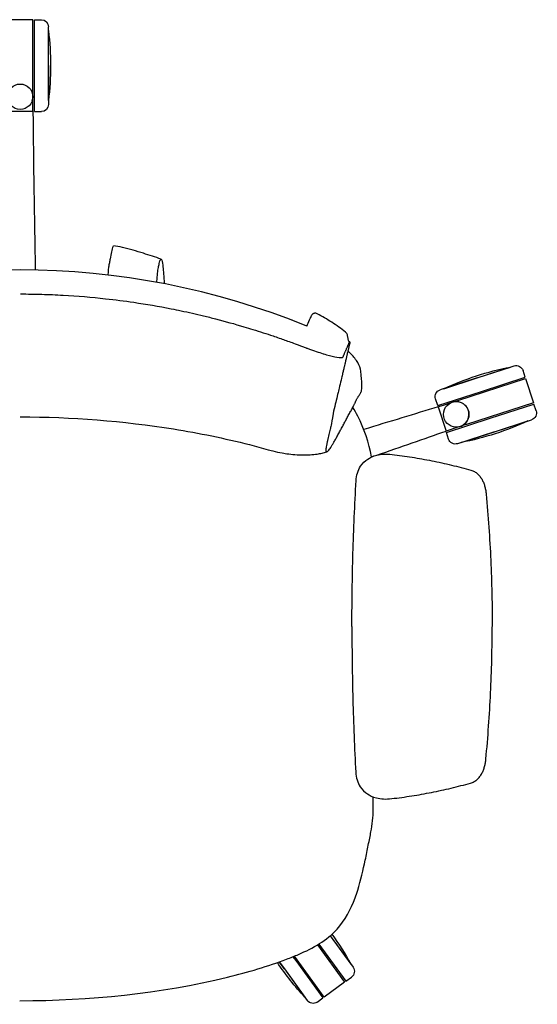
# Model space of a CAD drawing. Header units: metres. Extents: x 2.1 to 15.9, y -7.2 to 0.
# Tile 10 of 18: x 12.362 to 12.728, y -6.681 to -5.984. Entities that reach past the tile are written whole.
import ezdxf

# ---------------------------------------------------------------- set-up
doc = ezdxf.new("R2010")
doc.units = ezdxf.units.M
doc.header["$MEASUREMENT"] = 0
doc.layers.add('2D_Any', color=251, linetype='Continuous')

# ---------------------------------------------------------------- blocks, each defined once
blk = doc.blocks.new('2D_fLEX')
at = {"layer": '2D_Any'}
for p, q in [((0.0094, 0.69377), (-0.0086, 0.69377)), ((0.0094, 0.64191), (0.0094, 0.69377)), ((0.0104, 0.66127), (0.0104, 0.69377)), ((0.0104, 0.69377), (0.0154, 0.69377)), ((0.0204, 0.66127), (0.0204, 0.68877)), ((0.0204, 0.66127), (0.0204, 0.68602)), ((0.0104, 0.62877), (0.0104, 0.66127)), ((0.0204, 0.66127), (0.0204, 0.63377)), ((0.0204, 0.63652), (0.0204, 0.66127)), ((0.0094, 0.63927), (0.0094, 0.64191)), ((0.0094, 0.63891), (0.0094, 0.63927)), ((0.0094, 0.63891), (0.0094, 0.63891)), ((0.0094, 0.6374), (0.0094, 0.63891)), ((0.0094, 0.62877), (0.0094, 0.6374)), ((0.00911, 0.62877), (-0.0086, 0.62877)), ((0.0094, 0.62877), (0.00911, 0.62877)), ((0.0104, 0.62877), (0.0154, 0.62877)), ((0.3234, 0.44044), (0.34957, 0.44891)), ((0.3234, 0.44044), (0.34695, 0.44806)), ((0.35741, 0.44093), (0.35587, 0.44569)), ((0.3234, 0.44044), (0.29724, 0.43197)), ((0.29986, 0.43282), (0.3234, 0.44044)), ((0.30984, 0.42448), (0.35771, 0.43998)), ((0.32649, 0.43092), (0.35741, 0.44093)), ((0.35771, 0.43998), (0.36326, 0.42286)), ((0.29557, 0.42091), (0.29403, 0.42567)), ((0.29557, 0.42091), (0.32649, 0.43092)), ((0.29587, 0.41996), (0.29705, 0.42034)), ((0.29587, 0.41996), (0.30142, 0.40284)), ((0.29705, 0.42034), (0.29959, 0.42116)), ((0.29959, 0.42116), (0.30586, 0.4232)), ((0.30586, 0.4232), (0.30984, 0.42448)), ((0.36326, 0.42286), (0.31588, 0.40752)), ((0.33265, 0.4119), (0.36357, 0.42191)), ((0.36511, 0.41715), (0.36357, 0.42191)), ((0.30173, 0.40189), (0.33265, 0.4119)), ((0.33573, 0.40238), (0.36189, 0.41085)), ((0.31058, 0.4058), (0.30142, 0.40284)), ((0.31097, 0.40593), (0.31058, 0.4058)), ((0.31141, 0.40607), (0.31097, 0.40593)), ((0.31397, 0.4069), (0.31141, 0.40607)), ((0.31397, 0.4069), (0.31397, 0.4069)), ((0.31588, 0.40752), (0.31398, 0.4069)), ((0.33573, 0.40238), (0.35927, 0.41)), ((0.30327, 0.39713), (0.30173, 0.40189)), ((0.33573, 0.40238), (0.30956, 0.39391)), ((0.31218, 0.39476), (0.33573, 0.40238)), ((0.21958, 0.04591), (0.21957, 0.04592)), ((0.21957, 0.04592), (0.21958, 0.04591)), ((0.21958, 0.04591), (0.23572, 0.02364)), ((0.21958, 0.04591), (0.23411, 0.02587)), ((0.21063, 0.03951), (0.22975, 0.01314)), ((0.21149, 0.04004), (0.23056, 0.01372)), ((0.19325, 0.03111), (0.19529, 0.0283)), ((0.21518, 0.00257), (0.19421, 0.0315)), ((0.19529, 0.0283), (0.21437, 0.00198)), ((0.1872, 0.02243), (0.18356, 0.02744)), ((0.18356, 0.02744), (0.1872, 0.02243)), ((0.1872, 0.02243), (0.20334, 0.00016)), ((0.1872, 0.02243), (0.20172, 0.00239)), ((0.23056, 0.01372), (0.23461, 0.01666)), ((0.22975, 0.01314), (0.21518, 0.00257)), ((0.21032, -0.00095), (0.21437, 0.00198))]:
    blk.add_line(p, q, dxfattribs=at)
for centre in [(0.0004, 0.63927, -0.00503), (0.30864, 0.41463, -0.00503)]:
    blk.add_circle(centre, 0.009, dxfattribs=at)
at = {"layer": '2D_Any', "extrusion": (0, 0, -1)}
for centre, radius, start, end in [((-0.0154, 0.68877), 0.005, 90, 180), ((0.18323, 0.66127), 0.20513, 173.07068, 186.92932), ((-0.0154, 0.63377), 0.005, 180, 270), ((-0.38613, 0.24671), 0.20513, 65.13038, 78.98903), ((-0.35111, 0.44415), 0.005, 72.05971, 162.05971), ((-0.29878, 0.42721), 0.005, 342.05971, 72.05971), ((-0.36035, 0.41561), 0.005, 162.05971, 252.05971), ((-0.273, 0.59611), 0.20513, 245.13038, 258.98903), ((-0.30802, 0.39867), 0.005, 252.05971, 342.05971), ((-0.05472, -0.07361), 0.20513, 144.01551, 150.98903), ((-0.35206, 0.14195), 0.20513, 317.13038, 325.9047), ((-0.23167, 0.02071), 0.005, 144.05971, 234.05971), ((-0.20739, 0.0031), 0.005, 234.05971, 324.05971)]:
    blk.add_arc(centre, radius, start, end, dxfattribs=at)
at = {"layer": '2D_Any'}
for centre, radius, start, end in [((0.0004, 0.63927), 0.009, 360, 10.53137), ((0.0004, 0.63927), 0.009, 341.44261, 353.01243), ((0.0004, 0.63927), 0.009, 353.10516, 356.75528), ((0.0004, 0.63927), 0.009, 356.82479, 0), ((0.00003, -0.02103), 0.53784, 67.83156, 112.10873), ((0.30864, 0.41463), 0.009, 286.31745, 107.94029), ((0.30864, 0.41463), 0.009, 285.62399, 286.31745)]:
    blk.add_arc(centre, radius, start, end, dxfattribs=at)
for centre, major_axis, ratio, start_param, end_param in [((0.00043, 0.63927), (0.00882, 0.00164), 0.000043, 0, 0.000172), ((0.0004, 0.63927), (0.00853, -0.00287), 0.000279, 0, 0.001114), ((0.0004, 0.63927), (0.00893, -0.00109), 0.000405, 0, 0.001618), ((0.0004, 0.63927), (0.00899, -0.00051), 0.000303, 0, 0.001213), ((0.20579, 0.47601), (-0.00279, 0.00112), 0.995715, -0.01381, 0.027282), ((0.22969, 0.07549), (0.00751, -0.00274), 0.000101, 0, 0.000895), ((0.14504, 0.02436), (0.00191, -0.00777), 0.00003, 0, 0.000972)]:
    blk.add_ellipse(centre, major_axis=major_axis, ratio=ratio, start_param=start_param, end_param=end_param, dxfattribs=at)
at = {"layer": '2D_Any', "extrusion": (0, 0, -1)}
for centre, major_axis, ratio, start_param, end_param in [((0.192, 0.47877), (0.00086, 0.00287), 0.000095, 0.000003, 0.004774), ((0.20835, 0.48185), (-0.003, 0.00034), 0.996355, 0.235657, 0.325678), ((0.17477, 0.46314), (0.00354, 0.00717), 0.106196, -0.034288, 0), ((0.21664, 0.45594), (-0.00215, 0.00194), 0.00011, 0, 0.000468)]:
    blk.add_ellipse(centre, major_axis=major_axis, ratio=ratio, start_param=start_param, end_param=end_param, dxfattribs=at)
at = {"layer": '2D_Any'}
for points in [[(0.00909, 0.62976), (0.00909, 0.62976), (0.00909, 0.62976), (0.00909, 0.62976)], [(0.0094, 0.62877), (0.00975, 0.59211), (0.01041, 0.55446), (0.01107, 0.51681)], [(0.06281, 0.51881), (0.06278, 0.51865), (0.06275, 0.51844), (0.06273, 0.51818)], [(0.19286, 0.48164), (0.19286, 0.48164), (0.19286, 0.48164), (0.19285, 0.48164)], [(0.20562, 0.48313), (0.20508, 0.48199), (0.20442, 0.48047), (0.2037, 0.47879)], [(0.22067, 0.47977), (0.21731, 0.48191), (0.21394, 0.48398), (0.21036, 0.4858)], [(0.2037, 0.47879), (0.20348, 0.47827), (0.20325, 0.47772), (0.20302, 0.47717)], [(0.23033, 0.47285), (0.22719, 0.4753), (0.22404, 0.47762), (0.22067, 0.47977)], [(0.23342, 0.46596), (0.23296, 0.4661), (0.23273, 0.46616), (0.23273, 0.46616)], [(0.24171, 0.43166), (0.24199, 0.43421), (0.24231, 0.43671), (0.24119, 0.44522)], [(0.24119, 0.44522), (0.24119, 0.44522), (0.24119, 0.44522), (0.24119, 0.44522)], [(0.29587, 0.41996), (0.27931, 0.41494), (0.26131, 0.40946), (0.24331, 0.40397)], [(0.29732, 0.42042), (0.29732, 0.42042), (0.29731, 0.42042), (0.29731, 0.42042)], [(0.3088, 0.40519), (0.3088, 0.40519), (0.30881, 0.40519), (0.30881, 0.40519)], [(0.25262, 0.38586), (0.26939, 0.39161), (0.28615, 0.39737), (0.30142, 0.40284)], [(0.24872, 0.38452), (0.24877, 0.38454), (0.24882, 0.38455), (0.24887, 0.38457)], [(0.24887, 0.38457), (0.25012, 0.385), (0.25137, 0.38543), (0.25262, 0.38586)], [(0.24997, 0.1352), (0.24999, 0.13816), (0.25, 0.14112), (0.25001, 0.14408)], [(0.24836, 0.11935), (0.24943, 0.12452), (0.24995, 0.12988), (0.24997, 0.1352)], [(0.2372, 0.07275), (0.23784, 0.07449), (0.23843, 0.0763), (0.23897, 0.07813)], [(0.23897, 0.07813), (0.23897, 0.07813), (0.23897, 0.07813), (0.23897, 0.07812)], [(0.14695, 0.01659), (0.16134, 0.02012), (0.17563, 0.02438), (0.18869, 0.02933)], [(0.18869, 0.02933), (0.19156, 0.03042), (0.19439, 0.03155), (0.19714, 0.03272)], [(0.18869, 0.02933), (0.18869, 0.02933), (0.18869, 0.02933), (0.18869, 0.02933)], [(0.00008, 0), (0.04937, 0.00001), (0.09943, 0.00492), (0.14695, 0.01658)]]:
    blk.add_open_spline(points, degree=3, dxfattribs=at)
for points, knots in [([(0.06604, 0.53368), (0.06566, 0.5323), (0.06532, 0.5309), (0.06465, 0.52791), (0.06432, 0.52632), (0.06381, 0.52377), (0.06362, 0.52283), (0.06323, 0.52086), (0.06302, 0.5198), (0.06281, 0.51881)], [0, 0, 0, 0, 0.00430464, 0.00430464, 0.0095042, 0.0095042, 0.01246603, 0.01246603, 0.01558511, 0.01558511, 0.01558511, 0.01558511]), ([(0.09997, 0.52448), (0.09797, 0.52515), (0.09594, 0.52582), (0.09177, 0.52719), (0.08962, 0.52788), (0.08264, 0.53006), (0.07778, 0.53153), (0.07055, 0.53318), (0.06842, 0.5336), (0.06626, 0.53392)], [0, 0, 0, 0, 0.00633567, 0.00633567, 0.01349146, 0.01349146, 0.02978368, 0.02978368, 0.03638422, 0.03638422, 0.03638422, 0.03638422]), ([(0.09695, 0.50789), (0.09698, 0.5082), (0.09713, 0.51029), (0.09747, 0.51408), (0.09806, 0.51849), (0.09861, 0.52107), (0.09902, 0.5226), (0.09918, 0.52319)], [59.457011, 59.457011, 59.457011, 59.457011, 64.275446, 91.314614, 112.775044, 130.889517, 142.432089, 142.432089, 142.432089, 142.432089]), ([(0.09918, 0.52319), (0.09921, 0.52331), (0.09957, 0.5245), (0.10026, 0.52495), (0.10127, 0.52065), (0.10192, 0.51317), (0.10224, 0.50756), (0.10228, 0.50688)], [142.432089, 142.432089, 142.432089, 142.432089, 145.030745, 167.34887, 191.841294, 220.533115, 224.400806, 224.400806, 224.400806, 224.400806]), ([(0.06273, 0.51818), (0.0626, 0.51686), (0.06253, 0.51568), (0.06245, 0.5141), (0.06243, 0.5136), (0.06241, 0.51312)], [0, 0, 0, 0, 0.004827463, 0.004827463, 0.00725176, 0.00725176, 0.00725176, 0.00725176]), ([(0.00057, 0.4998), (0.0056, 0.49979), (0.01063, 0.49972), (0.02069, 0.49944), (0.02571, 0.49922), (0.04078, 0.49839), (0.0508, 0.49755), (0.06745, 0.49572), (0.0741, 0.49486), (0.08957, 0.49258), (0.09836, 0.49106), (0.1095, 0.48886), (0.11183, 0.48839), (0.11947, 0.48678), (0.12477, 0.48558), (0.13284, 0.48363), (0.13565, 0.48293), (0.14525, 0.48046), (0.15199, 0.47859), (0.1607, 0.476), (0.16279, 0.47537), (0.16986, 0.47318), (0.17462, 0.47164), (0.18054, 0.46963), (0.182, 0.46913), (0.18643, 0.4676), (0.18847, 0.46689), (0.19302, 0.46524), (0.19403, 0.46487), (0.19707, 0.46375), (0.19783, 0.46346), (0.19978, 0.46273), (0.20035, 0.46251), (0.20161, 0.46204), (0.20208, 0.46187), (0.20279, 0.4616), (0.20302, 0.46152), (0.20363, 0.46129), (0.204, 0.46116), (0.20476, 0.46088), (0.20515, 0.46074), (0.20608, 0.46041), (0.20661, 0.46022), (0.21067, 0.45879), (0.21399, 0.45771), (0.2199, 0.45598), (0.22241, 0.45535), (0.22656, 0.45465), (0.22767, 0.45472), (0.22831, 0.45498), (0.2284, 0.45503), (0.22854, 0.45516), (0.22859, 0.45522), (0.22866, 0.45537), (0.22868, 0.45542), (0.22877, 0.45565), (0.22879, 0.4557), (0.22892, 0.45597), (0.22901, 0.45613), (0.22915, 0.45648), (0.22919, 0.45664), (0.22943, 0.45716), (0.22952, 0.45732), (0.22974, 0.45783), (0.22981, 0.45803), (0.23011, 0.45875), (0.23022, 0.45897), (0.23048, 0.4595), (0.23056, 0.45968), (0.23076, 0.46016), (0.23087, 0.46042), (0.23111, 0.46101), (0.23122, 0.46124), (0.2317, 0.46232), (0.23174, 0.46243), (0.23209, 0.46322), (0.23215, 0.46335), (0.23221, 0.4635), (0.23223, 0.46354), (0.23234, 0.46378), (0.23243, 0.46399), (0.23254, 0.46425), (0.23258, 0.46433), (0.23265, 0.46451), (0.23269, 0.4646), (0.2328, 0.46485), (0.23288, 0.46502), (0.23301, 0.46532), (0.23307, 0.46544), (0.23317, 0.46564), (0.23321, 0.46571), (0.23327, 0.46581), (0.23328, 0.46584), (0.23335, 0.46594), (0.23339, 0.46597), (0.23342, 0.46596)], [0, 0, 0, 0, 1.50937, 1.50937, 3.018978, 3.018978, 6.038004, 6.038004, 8.045457, 8.045457, 10.712137, 10.712137, 11.420549, 11.420549, 13.035432, 13.035432, 13.890466, 13.890466, 15.944462, 15.944462, 16.592115, 16.592115, 18.145057, 18.145057, 18.625496, 18.625496, 19.545294, 19.545294, 19.929127, 19.929127, 20.083587, 20.083587, 20.332505, 20.332505, 20.481961, 20.481961, 20.555937, 20.555937, 20.674625, 20.674625, 20.802945, 20.802945, 20.981274, 20.981274, 22.159526, 22.159526, 23.350819, 23.350819, 24.708465, 24.708465, 24.999973, 24.999973, 25.268137, 25.268137, 25.535132, 25.535132, 25.829695, 25.829695, 25.976508, 25.976508, 26.197146, 26.197146, 26.307723, 26.307723, 26.442054, 26.442054, 26.628782, 26.628782, 26.754446, 26.754446, 26.862409, 26.862409, 26.947367, 26.947367, 27.255971, 27.255971, 27.314444, 27.314444, 27.326285, 27.326285, 27.392939, 27.392939, 27.407587, 27.407587, 27.424536, 27.424536, 27.453364, 27.453364, 27.479842, 27.479842, 27.503219, 27.503219, 27.514778, 27.514778, 27.553711, 27.553711, 27.553711, 27.553711]), ([(0.21036, 0.4858), (0.21005, 0.48597), (0.2097, 0.48607), (0.20906, 0.48616), (0.20876, 0.48615), (0.20825, 0.48607), (0.20803, 0.48601), (0.20764, 0.48585), (0.20747, 0.48576), (0.20714, 0.48555), (0.207, 0.48543), (0.20672, 0.48517), (0.20662, 0.48505), (0.20635, 0.4847), (0.20625, 0.48452), (0.20589, 0.48386), (0.20571, 0.48341), (0.20551, 0.48288)], [0, 0, 0, 0, 0.00109493, 0.00109493, 0.00207451, 0.00207451, 0.00296168, 0.00296168, 0.0039244, 0.0039244, 0.00525911, 0.00525911, 0.00726734, 0.00726734, 0.01168658, 0.01168658, 0.02429163, 0.02429163, 0.02429163, 0.02429163]), ([(0.21036, 0.4858), (0.21036, 0.4858), (0.21036, 0.4858), (0.21036, 0.4858), (0.21036, 0.4858), (0.21036, 0.4858), (0.21036, 0.4858)], [31.15404722, 31.15404722, 31.15404722, 31.15404722, 31.155339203, 31.155339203, 31.155339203, 31.155339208, 31.155339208, 31.155339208, 31.155339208]), ([(0.23033, 0.47285), (0.23033, 0.47285), (0.23033, 0.47285), (0.23033, 0.47285), (0.23033, 0.47285), (0.23033, 0.47285), (0.23033, 0.47285)], [37.82206296, 37.82206296, 37.82206296, 37.82206296, 37.85586374, 37.85586374, 37.85586374, 37.8558644, 37.8558644, 37.8558644, 37.8558644]), ([(0.23181, 0.47044), (0.23176, 0.47068), (0.23168, 0.47098), (0.23141, 0.47158), (0.23124, 0.47187), (0.23084, 0.47239), (0.23061, 0.47262), (0.23033, 0.47285)], [0, 0, 0, 0, 0.001376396, 0.001376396, 0.002585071, 0.002585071, 0.003728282, 0.003728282, 0.003728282, 0.003728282]), ([(0.23181, 0.47044), (0.23181, 0.47044), (0.23181, 0.47044), (0.23181, 0.47044), (0.23181, 0.47044), (0.23181, 0.47044), (0.23181, 0.47044)], [35.55275656, 35.55275656, 35.55275656, 35.55275656, 35.58255813, 35.58255813, 35.58255813, 35.58255888, 35.58255888, 35.58255888, 35.58255888]), ([(0.23273, 0.46616), (0.23234, 0.46748), (0.23224, 0.46806), (0.23209, 0.46892), (0.23203, 0.46922), (0.23192, 0.46983), (0.23186, 0.47014), (0.23181, 0.47044)], [0, 0, 0, 0, 0.001740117, 0.001740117, 0.002650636, 0.002650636, 0.003606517, 0.003606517, 0.003606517, 0.003606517]), ([(0.23342, 0.46596), (0.23342, 0.46596), (0.23342, 0.46596), (0.23346, 0.46593), (0.23347, 0.46579), (0.23339, 0.46521), (0.2333, 0.46474), (0.2331, 0.46382), (0.23303, 0.4635), (0.23278, 0.46241), (0.23261, 0.46173), (0.23231, 0.46046), (0.23224, 0.46014), (0.23212, 0.45967), (0.23208, 0.4595), (0.23196, 0.45898), (0.23188, 0.45864), (0.23155, 0.45722), (0.23147, 0.45685), (0.2311, 0.45531), (0.23094, 0.45466), (0.23064, 0.4534), (0.23053, 0.45296), (0.23033, 0.45209), (0.23024, 0.45173), (0.22999, 0.45067), (0.2298, 0.44983), (0.22919, 0.44726), (0.22898, 0.44638), (0.22857, 0.44468), (0.22838, 0.44386), (0.22777, 0.4413), (0.22777, 0.44129), (0.22675, 0.43698), (0.22632, 0.43518), (0.22551, 0.43175), (0.22528, 0.43076), (0.22376, 0.42435), (0.22366, 0.42392), (0.22264, 0.41963), (0.22213, 0.41749), (0.22158, 0.41516)], [27.553711, 27.553711, 27.553711, 27.553711, 27.557872, 27.557872, 27.625487, 27.625487, 27.705226, 27.705226, 27.742661, 27.742661, 27.819934, 27.819934, 27.845887, 27.845887, 27.859958, 27.859958, 27.889678, 27.889678, 27.980636, 27.980636, 28.062643, 28.062643, 28.108747, 28.108747, 28.142641, 28.142641, 28.208562, 28.208562, 28.242692, 28.242692, 28.275804, 28.275804, 28.342413, 28.342413, 28.396904, 28.396904, 28.430976, 28.430976, 28.497515, 28.497515, 28.570609, 28.570609, 28.570609, 28.570609]), ([(0.24119, 0.44522), (0.24093, 0.44716), (0.24017, 0.4492), (0.23786, 0.45327), (0.23625, 0.45537), (0.23372, 0.45792), (0.2331, 0.45849), (0.23246, 0.45906)], [0, 0, 0, 0, 0.00900876, 0.00900876, 0.01811997, 0.01811997, 0.02084089, 0.02084089, 0.02084089, 0.02084089]), ([(0.23628, 0.42106), (0.23644, 0.42139), (0.2366, 0.42173), (0.23676, 0.42207), (0.23687, 0.42232), (0.23699, 0.42257), (0.2371, 0.42282), (0.23731, 0.42327), (0.23752, 0.42372), (0.23773, 0.42416), (0.2378, 0.42431), (0.23787, 0.42445), (0.23794, 0.42459), (0.23798, 0.42468), (0.23803, 0.42477), (0.23807, 0.42486), (0.23819, 0.42509), (0.23831, 0.42532), (0.23843, 0.42555), (0.23855, 0.42579), (0.23868, 0.42602), (0.23881, 0.42624), (0.23882, 0.42628), (0.23884, 0.42631), (0.23886, 0.42634), (0.23897, 0.42654), (0.23909, 0.42673), (0.23921, 0.42693), (0.23935, 0.42715), (0.23949, 0.42738), (0.23963, 0.4276), (0.23973, 0.42775), (0.23983, 0.4279), (0.23993, 0.42805), (0.24012, 0.42835), (0.24032, 0.42864), (0.24052, 0.42893), (0.24066, 0.42916), (0.2408, 0.42938), (0.24094, 0.4296), (0.24096, 0.42965), (0.24099, 0.42969), (0.24101, 0.42974), (0.24112, 0.42992), (0.24121, 0.4301), (0.2413, 0.43029), (0.24141, 0.43052), (0.2415, 0.43076), (0.24157, 0.431), (0.24163, 0.43118), (0.24167, 0.43136), (0.24169, 0.43155), (0.2417, 0.43159), (0.2417, 0.43162), (0.24171, 0.43166)], [0, 0, 0, 0, 0.0716481, 0.0716481, 0.0716481, 0.1250053, 0.1250053, 0.1250053, 0.2198508, 0.2198508, 0.2198508, 0.2500002, 0.2500002, 0.2500002, 0.2692517, 0.2692517, 0.2692517, 0.3186525, 0.3186525, 0.3186525, 0.3680534, 0.3680534, 0.3680534, 0.3750013, 0.3750013, 0.3750013, 0.4174543, 0.4174543, 0.4174543, 0.4668552, 0.4668552, 0.4668552, 0.5000001, 0.5000001, 0.5000001, 0.565657, 0.565657, 0.565657, 0.6150579, 0.6150579, 0.6150579, 0.6250035, 0.6250035, 0.6250035, 0.6644588, 0.6644588, 0.6644588, 0.7138597, 0.7138597, 0.7138597, 0.750003, 0.750003, 0.750003, 0.7574527, 0.7574527, 0.7574527, 0.7574527]), ([(0.22158, 0.41516), (0.22018, 0.40662), (0.21975, 0.40479), (0.21916, 0.40229), (0.21868, 0.4003), (0.21829, 0.39865), (0.21798, 0.39733), (0.21774, 0.39633), (0.2175, 0.39533), (0.21727, 0.39434), (0.21706, 0.3934), (0.21682, 0.39223), (0.21661, 0.39096), (0.21649, 0.38973), (0.21652, 0.38882), (0.21669, 0.38826), (0.21702, 0.38807), (0.2175, 0.38827), (0.21816, 0.38889), (0.21896, 0.38989), (0.2199, 0.39123), (0.22099, 0.39294), (0.22201, 0.39466), (0.22289, 0.39622), (0.22382, 0.39789), (0.22505, 0.40014), (0.22653, 0.40291), (0.22777, 0.40519), (0.22874, 0.40701), (0.22946, 0.40837), (0.23017, 0.40974), (0.23088, 0.41111), (0.2316, 0.41248), (0.23235, 0.41384), (0.23312, 0.41521), (0.23391, 0.41657), (0.23468, 0.41793), (0.23542, 0.4193), (0.23594, 0.42034), (0.23622, 0.42093), (0.23628, 0.42106)], [0, 0, 0, 0, 0.062258, 0.097462, 0.132666, 0.16787, 0.185472, 0.203074, 0.220676, 0.238278, 0.25588, 0.273482, 0.308686, 0.34389, 0.379094, 0.414297, 0.449501, 0.484705, 0.519909, 0.555113, 0.590317, 0.625521, 0.660725, 0.678327, 0.695929, 0.731133, 0.766337, 0.801541, 0.819143, 0.836745, 0.854347, 0.871949, 0.889551, 0.907153, 0.924755, 0.942357, 0.959959, 0.97756, 0.995162, 1, 1, 1, 1]), ([(0.24872, 0.3845), (0.24689, 0.39458), (0.24366, 0.40446), (0.23793, 0.41553), (0.23678, 0.41758), (0.23556, 0.41959)], [0.0104503, 0.0104503, 0.0104503, 0.0104503, 0.04094457, 0.04094457, 0.0480469, 0.0480469, 0.0480469, 0.0480469]), ([(0.00047, 0.41292), (0.03671, 0.41286), (0.07309, 0.41003), (0.1269, 0.40142), (0.14482, 0.39772), (0.17132, 0.39101), (0.18001, 0.38802), (0.19274, 0.3863), (0.19657, 0.38598), (0.20373, 0.38589), (0.20708, 0.3861), (0.21149, 0.38677), (0.21265, 0.38699), (0.21493, 0.38751), (0.21603, 0.38781), (0.21718, 0.38816)], [0, 0, 0, 0, 0.1086992, 0.1086992, 0.1636896, 0.1636896, 0.1909077, 0.1909077, 0.2023521, 0.2023521, 0.212436, 0.212436, 0.2161428, 0.2161428, 0.2198831, 0.2198831, 0.2198831, 0.2198831]), ([(0.23784, 0.36776), (0.23794, 0.36956), (0.23824, 0.37135), (0.23931, 0.37481), (0.24007, 0.37646), (0.2424, 0.38001), (0.24408, 0.38168), (0.24748, 0.38396), (0.24958, 0.3851), (0.25563, 0.3866), (0.25921, 0.38684), (0.26335, 0.38631)], [0, 0, 0, 0, 0.541653, 0.541653, 1.082176, 1.082176, 1.803839, 1.803839, 2.319925, 2.319925, 2.848569, 2.848569, 2.848569, 2.848569]), ([(0.26335, 0.38631), (0.2657, 0.38601), (0.26805, 0.38572), (0.2704, 0.38539), (0.27274, 0.38507), (0.27509, 0.38472), (0.27743, 0.38434), (0.27977, 0.38397), (0.28211, 0.38357), (0.28444, 0.38315), (0.28677, 0.38274), (0.2891, 0.38229), (0.29142, 0.38183), (0.29375, 0.38136), (0.29607, 0.38088), (0.29838, 0.38037), (0.30069, 0.37985), (0.303, 0.37932), (0.30531, 0.37876), (0.30991, 0.37765), (0.3145, 0.37644), (0.31906, 0.37515)], [-0.5, -0.5, -0.5, -0.5, -0.4375, -0.4375, -0.4375, -0.375, -0.375, -0.375, -0.3125, -0.3125, -0.3125, -0.25, -0.25, -0.25, -0.1875, -0.1875, -0.1875, -0.125, -0.125, -0.125, 0, 0, 0, 0]), ([(0.31906, 0.37515), (0.31992, 0.37491), (0.32075, 0.37457), (0.32153, 0.37414), (0.32231, 0.37371), (0.32303, 0.3732), (0.3237, 0.3726), (0.32437, 0.37201), (0.32497, 0.37135), (0.32551, 0.37065), (0.32605, 0.36994), (0.32653, 0.36919), (0.32696, 0.36841), (0.32738, 0.36762), (0.32775, 0.36681), (0.32807, 0.36598), (0.32839, 0.36515), (0.32866, 0.3643), (0.32889, 0.36344), (0.32912, 0.36258), (0.32931, 0.36171), (0.32946, 0.36083), (0.32961, 0.35996), (0.32973, 0.35907), (0.32981, 0.35819)], [-1, -1, -1, -1, -0.875, -0.875, -0.875, -0.75, -0.75, -0.75, -0.625, -0.625, -0.625, -0.5, -0.5, -0.5, -0.375, -0.375, -0.375, -0.25, -0.25, -0.25, -0.125, -0.125, -0.125, 0, 0, 0, 0]), ([(0.23492, 0.26463), (0.23492, 0.26464), (0.23492, 0.2668), (0.23493, 0.27111), (0.23498, 0.27971), (0.23515, 0.29475), (0.23561, 0.31623), (0.23652, 0.342), (0.23736, 0.35917), (0.23784, 0.36776)], [0.4998011, 0.4998011, 0.4998011, 0.4998011, 0.5, 0.53125, 0.5625, 0.625, 0.75, 0.875, 1, 1, 1, 1]), ([(0.32981, 0.35819), (0.33052, 0.35041), (0.33116, 0.34262), (0.3317, 0.33483), (0.33224, 0.32703), (0.33268, 0.31923), (0.33304, 0.31143), (0.33339, 0.30362), (0.33366, 0.29581), (0.33383, 0.288), (0.33391, 0.28409), (0.33397, 0.28019), (0.33401, 0.27628), (0.33403, 0.27433), (0.33404, 0.27238), (0.33405, 0.27042), (0.33406, 0.26847), (0.33407, 0.26652), (0.33407, 0.26456)], [-1, -1, -1, -1, -0.875, -0.875, -0.875, -0.75, -0.75, -0.75, -0.625, -0.625, -0.625, -0.5625, -0.5625, -0.5625, -0.53125, -0.53125, -0.53125, -0.5, -0.5, -0.5, -0.5]), ([(0.23492, 0.26463), (0.23492, 0.26461), (0.23492, 0.26245), (0.23491, 0.25814), (0.23495, 0.24954), (0.23508, 0.2345), (0.2355, 0.21302), (0.23636, 0.18725), (0.23716, 0.17007), (0.23763, 0.16149)], [0.4998011, 0.4998011, 0.4998011, 0.4998011, 0.5, 0.53125, 0.5625, 0.625, 0.75, 0.875, 1, 1, 1, 1]), ([(0.32962, 0.17087), (0.33035, 0.17865), (0.331, 0.18643), (0.33155, 0.19423), (0.33211, 0.20202), (0.33257, 0.20982), (0.33294, 0.21762), (0.33331, 0.22543), (0.33359, 0.23324), (0.33378, 0.24105), (0.33387, 0.24495), (0.33394, 0.24886), (0.33399, 0.25276), (0.33401, 0.25472), (0.33403, 0.25667), (0.33404, 0.25862), (0.33406, 0.26058), (0.33407, 0.26253), (0.33407, 0.26448)], [-1, -1, -1, -1, -0.875, -0.875, -0.875, -0.75, -0.75, -0.75, -0.625, -0.625, -0.625, -0.5625, -0.5625, -0.5625, -0.53125, -0.53125, -0.53125, -0.5, -0.5, -0.5, -0.5]), ([(0.31883, 0.15392), (0.31969, 0.15416), (0.32052, 0.1545), (0.3213, 0.15493), (0.32208, 0.15536), (0.32281, 0.15587), (0.32348, 0.15646), (0.32414, 0.15705), (0.32475, 0.15771), (0.32529, 0.15842), (0.32583, 0.15912), (0.32631, 0.15987), (0.32674, 0.16066), (0.32717, 0.16144), (0.32753, 0.16225), (0.32786, 0.16308), (0.32818, 0.16391), (0.32845, 0.16476), (0.32868, 0.16562), (0.32892, 0.16648), (0.32911, 0.16735), (0.32926, 0.16822), (0.32942, 0.1691), (0.32953, 0.16998), (0.32962, 0.17087)], [-1, -1, -1, -1, -0.875, -0.875, -0.875, -0.75, -0.75, -0.75, -0.625, -0.625, -0.625, -0.5, -0.5, -0.5, -0.375, -0.375, -0.375, -0.25, -0.25, -0.25, -0.125, -0.125, -0.125, 0, 0, 0, 0]), ([(0.23763, 0.16149), (0.23772, 0.15969), (0.23802, 0.15789), (0.23908, 0.15443), (0.23983, 0.15278), (0.24216, 0.14923), (0.24384, 0.14755), (0.24723, 0.14526), (0.24933, 0.14412), (0.25538, 0.14261), (0.25896, 0.14236), (0.26309, 0.14288)], [0, 0, 0, 0, 0.541653, 0.541653, 1.082176, 1.082176, 1.803839, 1.803839, 2.319925, 2.319925, 2.848569, 2.848569, 2.848569, 2.848569]), ([(0.26309, 0.14288), (0.26544, 0.14318), (0.2678, 0.14347), (0.27014, 0.14379), (0.27249, 0.14411), (0.27484, 0.14445), (0.27718, 0.14482), (0.27952, 0.14519), (0.28186, 0.14558), (0.28419, 0.14599), (0.28652, 0.14641), (0.28885, 0.14685), (0.29118, 0.14731), (0.2935, 0.14777), (0.29582, 0.14825), (0.29814, 0.14876), (0.30045, 0.14926), (0.30276, 0.14979), (0.30507, 0.15034), (0.30968, 0.15145), (0.31427, 0.15264), (0.31883, 0.15392)], [-0.5, -0.5, -0.5, -0.5, -0.4375, -0.4375, -0.4375, -0.375, -0.375, -0.375, -0.3125, -0.3125, -0.3125, -0.25, -0.25, -0.25, -0.1875, -0.1875, -0.1875, -0.125, -0.125, -0.125, 0, 0, 0, 0]), ([(0.23897, 0.07813), (0.24104, 0.08522), (0.24289, 0.09245), (0.24515, 0.10305), (0.24585, 0.10661), (0.24717, 0.11338), (0.24779, 0.11658), (0.24836, 0.11935)], [0.00000283, 0.00000283, 0.00000283, 0.00000283, 0.02276695, 0.02276695, 0.03464784, 0.03464784, 0.04721104, 0.04721104, 0.04721104, 0.04721104]), ([(0.19714, 0.03272), (0.20758, 0.03719), (0.21724, 0.04265), (0.22999, 0.05683), (0.23419, 0.06449), (0.2372, 0.07274)], [0, 0, 0, 0, 0.03746767, 0.03746767, 0.06650024, 0.06650024, 0.06650024, 0.06650024])]:
    blk.add_open_spline(points, degree=3, knots=knots, dxfattribs=at)

msp = doc.modelspace()

# ---------------------------------------------------------------- block references
msp.add_blockref('2D_fLEX', (12.36173, -6.67825))

doc.saveas('drawing.dxf')
